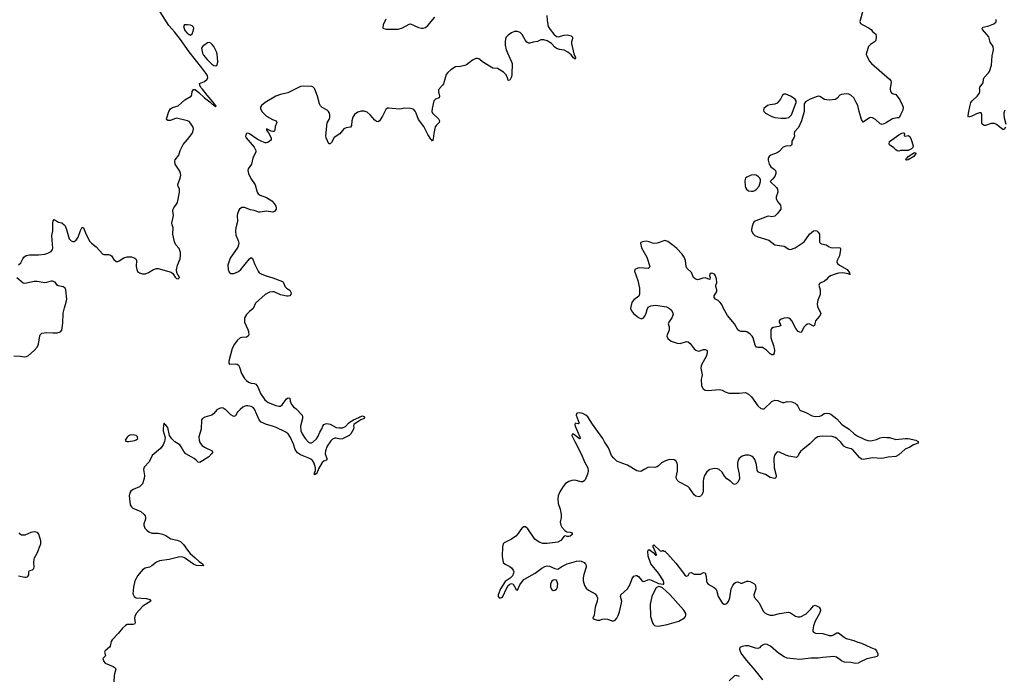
# Model space of a CAD drawing. Header units: inches. Extents: x 1682510 to 1839368, y 640758 to 791543.
# Tile 182 of 186: x 1812545 to 1825251, y 762419 to 770898. Entities that reach past the tile are written whole.
import ezdxf

# ---------------------------------------------------------------- set-up
doc = ezdxf.new("R2010")
doc.units = ezdxf.units.IN
doc.header["$MEASUREMENT"] = 0
for name, color, linetype in [('B8716', 7, 'Continuous'), ('B8717', 7, 'Continuous'), ('B8726', 7, 'Continuous'), ('B8727', 7, 'Continuous')]:
    doc.layers.add(name, color=color, linetype=linetype)

msp = doc.modelspace()

# ---------------------------------------------------------------- linework, layer by layer
at = {"layer": 'B8716', "color": 6}
for points, elevation in [([(1812530, 767731), (1812561, 767759), (1812584, 767810), (1812599, 767830), (1812630, 767852), (1812670, 767861), (1812790, 767860), (1812869, 767871), (1812910, 767881), (1812950, 767903), (1812970, 767930), (1812973, 767947), (1812963, 768050), (1812962, 768110), (1812972, 768170), (1812971, 768270), (1812978, 768302), (1812990, 768317), (1813045, 768285), (1813090, 768273), (1813119, 768250), (1813130, 768235), (1813149, 768189), (1813182, 768070), (1813210, 768041), (1813230, 768032), (1813250, 768034), (1813272, 768050), (1813298, 768090), (1813330, 768177), (1813350, 768217), (1813356, 768216), (1813370, 768211), (1813404, 768124), (1813452, 768032), (1813470, 768010), (1813530, 767964), (1813616, 767870), (1813630, 767864), (1813690, 767867), (1813719, 767859), (1813730, 767850), (1813759, 767799), (1813790, 767777), (1813810, 767777), (1813830, 767784), (1813890, 767821), (1813930, 767835), (1813990, 767835), (1814030, 767820), (1814042, 767810), (1814052, 767790), (1814050, 767710), (1814056, 767670), (1814067, 767647), (1814090, 767627), (1814130, 767617), (1814170, 767617), (1814207, 767633), (1814270, 767674), (1814310, 767686), (1814330, 767687), (1814498, 767638), (1814521, 767621), (1814550, 767571), (1814570, 767554), (1814590, 767551), (1814609, 767570), (1814575, 767630), (1814570, 767669), (1814582, 767730), (1814617, 767810), (1814622, 767850), (1814619, 767890), (1814601, 767941), (1814560, 767990), (1814541, 768030), (1814522, 768130), (1814526, 768210), (1814512, 768250), (1814510, 768270), (1814530, 768370), (1814520, 768430), (1814524, 768450), (1814533, 768470), (1814570, 768517), (1814581, 768539), (1814609, 768670), (1814608, 768710), (1814589, 768750), (1814587, 768770), (1814618, 768850), (1814624, 768890), (1814622, 768910), (1814610, 768941), (1814551, 769030), (1814545, 769070), (1814553, 769090), (1814597, 769150), (1814617, 769210), (1814653, 769287), (1814710, 769350), (1814770, 769430), (1814780, 769450), (1814787, 769490), (1814783, 769510), (1814750, 769563), (1814730, 769583), (1814712, 769592), (1814570, 769624), (1814542, 769618), (1814490, 769596), (1814455, 769595), (1814441, 769610), (1814443, 769630), (1814471, 769710), (1814493, 769747), (1814517, 769763), (1814590, 769787), (1814677, 769863), (1814757, 769910), (1814767, 769930), (1814770, 769971), (1814790, 769996), (1814810, 769994), (1814858, 769958), (1814930, 769890), (1814999, 769839), (1815030, 769807), (1815043, 769803), (1815050, 769789), (1815065, 769785), (1815070, 769774), (1815079, 769781), (1815077, 769790), (1815062, 769802), (1815060, 769810), (1814963, 769923), (1814902, 770000)], 600), ([(1816100, 770000), (1816005, 769955), (1815910, 769931), (1815850, 769910), (1815711, 769830), (1815665, 769790), (1815653, 769770), (1815651, 769750), (1815670, 769710), (1815730, 769652), (1815808, 769608), (1815853, 769593), (1815863, 769570), (1815841, 769519), (1815838, 769470), (1815830, 769455), (1815810, 769454), (1815790, 769460), (1815728, 769490), (1815730, 769470), (1815756, 769436), (1815789, 769370), (1815789, 769350), (1815782, 769338), (1815748, 769312), (1815730, 769306), (1815711, 769309), (1815670, 769323), (1815610, 769354), (1815510, 769422), (1815490, 769432), (1815470, 769427), (1815462, 769410), (1815461, 769390), (1815469, 769370), (1815572, 769250), (1815591, 769210), (1815593, 769190), (1815553, 769110), (1815536, 769030), (1815495, 768970), (1815490, 768950), (1815499, 768910), (1815527, 768847), (1815585, 768765), (1815609, 768670), (1815621, 768650), (1815650, 768630), (1815730, 768600), (1815799, 768559), (1815830, 768525), (1815852, 768490), (1815856, 768470), (1815853, 768450), (1815836, 768424), (1815810, 768414), (1815730, 768424), (1815650, 768412), (1815630, 768414), (1815570, 768435), (1815523, 768443), (1815447, 768473), (1815410, 768471), (1815382, 768450), (1815369, 768430), (1815354, 768390), (1815350, 768370), (1815357, 768290), (1815335, 768210), (1815329, 768169), (1815336, 768116), (1815365, 768045), (1815373, 768010), (1815370, 767990), (1815359, 767961), (1815263, 767817), (1815233, 767730), (1815234, 767674), (1815250, 767636), (1815270, 767622), (1815310, 767622), (1815370, 767646), (1815400, 767670), (1815510, 767811), (1815530, 767825), (1815550, 767812), (1815578, 767738), (1815622, 767650), (1815637, 767630), (1815670, 767611), (1815724, 767590), (1815810, 767563), (1815936, 767516), (1815947, 767507), (1815973, 767450), (1815990, 767430), (1816030, 767403), (1816040, 767390), (1816047, 767370), (1816043, 767350), (1816030, 767334), (1816011, 767329), (1815991, 767329), (1815910, 767343), (1815830, 767382), (1815810, 767385), (1815770, 767380), (1815712, 767348), (1815590, 767238), (1815556, 767170), (1815509, 767131), (1815470, 767090), (1815446, 767050), (1815444, 767010), (1815447, 766990), (1815490, 766897), (1815497, 766870), (1815500, 766830), (1815494, 766810), (1815470, 766797), (1815410, 766795), (1815390, 766788), (1815350, 766754), (1815318, 766710), (1815288, 766650), (1815242, 766490), (1815244, 766464), (1815251, 766451), (1815330, 766453), (1815350, 766448), (1815370, 766435), (1815383, 766410), (1815407, 766330), (1815444, 766264), (1815470, 766237), (1815498, 766218), (1815530, 766206), (1815570, 766202), (1815591, 766191), (1815616, 766156), (1815654, 766070), (1815710, 765989), (1815750, 765955), (1815850, 765917), (1815890, 765908), (1815910, 765909), (1815930, 765923), (1815990, 766002), (1816010, 766013), (1816030, 766011), (1816036, 765970), (1816051, 765930), (1816078, 765898), (1816111, 765871), (1816190, 765790), (1816196, 765770), (1816195, 765750), (1816168, 765650), (1816174, 765590), (1816192, 765550), (1816229, 765489), (1816270, 765444), (1816290, 765433), (1816310, 765434), (1816330, 765443), (1816375, 765485), (1816398, 765522), (1816417, 765570), (1816444, 765616), (1816457, 765650), (1816470, 765670), (1816490, 765680), (1816510, 765683), (1816550, 765676), (1816630, 765634), (1816673, 765627), (1816710, 765628), (1816750, 765645), (1816789, 765690), (1816810, 765705), (1816852, 765730), (1816921, 765759), (1816935, 765770), (1816970, 765781), (1816979, 765779), (1816993, 765770), (1816990, 765750), (1816949, 765731), (1816910, 765705), (1816886, 765694), (1816856, 765670), (1816851, 765650), (1816856, 765630), (1816853, 765610), (1816820, 765550), (1816797, 765530), (1816710, 765484), (1816682, 765482), (1816630, 765494), (1816610, 765493), (1816580, 765480), (1816559, 765461), (1816511, 765389), (1816490, 765330), (1816486, 765290), (1816509, 765230), (1816507, 765213), (1816470, 765196), (1816450, 765178), (1816403, 765097), (1816383, 765050), (1816370, 765034), (1816350, 765022), (1816348, 765048), (1816362, 765078), (1816363, 765110), (1816343, 765170), (1816325, 765205), (1816304, 765224), (1816278, 765238), (1816170, 765277), (1816130, 765306), (1816099, 765350), (1816077, 765417), (1816041, 765501), (1816010, 765548), (1815970, 765578), (1815853, 765633), (1815806, 765650), (1815730, 765669), (1815662, 765702), (1815637, 765730), (1815577, 765870), (1815559, 765890), (1815530, 765904), (1815490, 765911), (1815470, 765910), (1815450, 765906), (1815426, 765894), (1815390, 765865), (1815356, 765830), (1815330, 765783), (1815310, 765773), (1815270, 765796), (1815210, 765857), (1815170, 765881), (1815150, 765884), (1815122, 765878), (1815090, 765861), (1815050, 765814), (1815023, 765790), (1814934, 765766), (1814904, 765750), (1814890, 765730), (1814886, 765610), (1814858, 765510), (1814860, 765470), (1814876, 765430), (1814901, 765401), (1814930, 765379), (1815028, 765330), (1815032, 765310), (1815020, 765290), (1814985, 765255), (1814870, 765178), (1814850, 765183), (1814824, 765210), (1814796, 765230), (1814690, 765290), (1814662, 765322), (1814630, 765384), (1814610, 765410), (1814548, 765448), (1814507, 765487), (1814479, 765530), (1814456, 765630), (1814430, 765662), (1814414, 765674), (1814410, 765686), (1814400, 765660), (1814395, 765610), (1814396, 765590), (1814422, 765502), (1814415, 765450), (1814396, 765410), (1814361, 765359), (1814255, 765270), (1814215, 765190), (1814150, 765119), (1814143, 765090), (1814154, 765010), (1814153, 764973), (1814130, 764905), (1814090, 764864), (1814008, 764832), (1813980, 764810), (1813966, 764790), (1813958, 764750), (1813972, 764632), (1813986, 764606), (1814003, 764590), (1814110, 764547), (1814150, 764510), (1814164, 764490), (1814170, 764470), (1814168, 764450), (1814146, 764390), (1814145, 764370), (1814160, 764330), (1814185, 764305), (1814210, 764285), (1814249, 764269), (1814330, 764267), (1814390, 764253), (1814430, 764236), (1814496, 764196), (1814579, 764179), (1814621, 764161), (1814661, 764121), (1814710, 764046), (1814744, 764004), (1814811, 763950), (1814861, 763901), (1814904, 763870), (1814913, 763853), (1814922, 763850), (1814894, 763846), (1814828, 763850), (1814790, 763866), (1814670, 763950), (1814650, 763957), (1814610, 763960), (1814474, 763926), (1814348, 763910), (1814310, 763892), (1814250, 763844), (1814222, 763830), (1814164, 763816), (1814130, 763794), (1814070, 763723), (1814030, 763650), (1814012, 763572), (1814006, 763486), (1814023, 763450), (1814050, 763432), (1814183, 763423), (1814223, 763410), (1814239, 763390), (1814133, 763327), (1814050, 763230), (1814031, 763190), (1814028, 763168), (1814035, 763110), (1814027, 763093), (1814010, 763087), (1813933, 763087), (1813910, 763075), (1813870, 763039), (1813818, 762970), (1813739, 762890), (1813727, 762870), (1813712, 762810), (1813704, 762796), (1813648, 762750), (1813641, 762730), (1813652, 762690), (1813650, 762678), (1813619, 762650), (1813631, 762610), (1813650, 762591), (1813750, 762547), (1813777, 762530), (1813787, 762510), (1813768, 762452), (1813765, 762430), (1813759, 762350)], 600), ([(1817957, 770000), (1817951, 769990), (1817948, 769968), (1817962, 769910), (1817957, 769890), (1817909, 769871), (1817890, 769850), (1817867, 769750), (1817865, 769710), (1817873, 769690), (1817950, 769616), (1817963, 769590), (1817958, 769570), (1817923, 769537), (1817907, 769513), (1817888, 769430), (1817880, 769360), (1817870, 769329), (1817864, 769344), (1817850, 769356), (1817810, 769413), (1817759, 769519), (1817690, 769610), (1817663, 769690), (1817650, 769715), (1817630, 769736), (1817610, 769747), (1817590, 769751), (1817510, 769755), (1817450, 769743), (1817350, 769750), (1817310, 769757), (1817290, 769753), (1817270, 769739), (1817226, 769650), (1817190, 769592), (1817170, 769578), (1817150, 769585), (1817130, 769600), (1817069, 769669), (1817030, 769704), (1816990, 769716), (1816950, 769715), (1816910, 769705), (1816867, 769673), (1816843, 769637), (1816830, 769590), (1816827, 769533), (1816813, 769510), (1816759, 769501), (1816730, 769488), (1816675, 769425), (1816605, 769375), (1816570, 769312), (1816550, 769293), (1816534, 769294), (1816501, 769370), (1816496, 769396), (1816513, 769567), (1816538, 769610), (1816546, 769634), (1816549, 769670), (1816543, 769690), (1816532, 769712), (1816513, 769730), (1816450, 769765), (1816427, 769787), (1816413, 769813), (1816388, 769908), (1816353, 770000)], 600), ([(1812470, 766556), (1812550, 766553), (1812610, 766544), (1812632, 766548), (1812658, 766562), (1812730, 766624), (1812772, 766670), (1812790, 766710), (1812804, 766816), (1812810, 766830), (1812830, 766849), (1812890, 766858), (1812973, 766853), (1813030, 766856), (1813070, 766867), (1813088, 766890), (1813101, 766979), (1813108, 767110), (1813122, 767178), (1813146, 767250), (1813152, 767290), (1813139, 767410), (1813131, 767430), (1813120, 767440), (1813107, 767447), (1813042, 767462), (1813029, 767470), (1813001, 767510), (1812970, 767521), (1812950, 767520), (1812890, 767502), (1812870, 767501), (1812770, 767516), (1812730, 767516), (1812610, 767492), (1812590, 767497), (1812510, 767563)], 600), ([(1820000, 765586), (1819935, 765675), (1819876, 765770), (1819850, 765793), (1819810, 765812), (1819770, 765820), (1819742, 765818), (1819729, 765811), (1819727, 765790), (1819763, 765690), (1819758, 765682), (1819750, 765679), (1819712, 765688), (1819708, 765672), (1819713, 765650), (1819775, 765510), (1819776, 765490), (1819770, 765485), (1819690, 765544), (1819674, 765546), (1819671, 765530), (1819707, 765450), (1819789, 765290), (1819838, 765178), (1819875, 765110), (1819879, 765070), (1819871, 765030), (1819843, 764957), (1819830, 764943), (1819810, 764932), (1819790, 764929), (1819710, 764950), (1819670, 764948), (1819630, 764935), (1819590, 764908), (1819559, 764870), (1819517, 764803), (1819495, 764750), (1819488, 764710), (1819492, 764650), (1819519, 764579), (1819533, 764510), (1819532, 764468), (1819520, 764410), (1819527, 764370), (1819543, 764343), (1819580, 764300), (1819606, 764286), (1819650, 764281), (1819673, 764273), (1819676, 764270), (1819674, 764250), (1819650, 764230), (1819630, 764223), (1819610, 764224), (1819590, 764231), (1819570, 764230), (1819530, 764175), (1819490, 764152), (1819350, 764134), (1819295, 764135), (1819250, 764151), (1819191, 764190), (1819103, 764323), (1819070, 764349), (1819050, 764348), (1819030, 764338), (1819010, 764316), (1818976, 764264), (1818947, 764230), (1818890, 764191), (1818796, 764144), (1818785, 764130), (1818774, 764090), (1818770, 763970), (1818786, 763890), (1818808, 763868), (1818870, 763838), (1818890, 763822), (1818915, 763790), (1818920, 763770), (1818919, 763750), (1818903, 763717), (1818874, 763686), (1818810, 763644), (1818751, 763550), (1818720, 763470), (1818721, 763450), (1818734, 763434), (1818750, 763431), (1818770, 763439), (1818781, 763450), (1818827, 763553), (1818849, 763590), (1818869, 763611), (1818890, 763618), (1818911, 763611), (1818946, 763550), (1818950, 763534), (1818970, 763532), (1819001, 763599), (1819032, 763648), (1819051, 763669), (1819195, 763750), (1819284, 763816), (1819323, 763837), (1819350, 763845), (1819382, 763842), (1819450, 763813), (1819490, 763803), (1819543, 763837), (1819610, 763870), (1819730, 763906), (1819769, 763909), (1819790, 763905), (1819830, 763888), (1819847, 763867), (1819854, 763850), (1819854, 763830), (1819824, 763736), (1819815, 763690), (1819816, 763650), (1819833, 763590), (1819856, 763556), (1819883, 763530), (1819970, 763485), (1819994, 763454), (1820000, 763432)], 700), ([(1812530, 763716), (1812610, 763698), (1812630, 763701), (1812651, 763710), (1812661, 763730), (1812661, 763770), (1812670, 763786), (1812710, 763792), (1812729, 763811), (1812733, 763830), (1812729, 763890), (1812732, 763930), (1812738, 763950), (1812772, 764008), (1812820, 764130), (1812819, 764170), (1812793, 764253), (1812776, 764276), (1812730, 764284), (1812690, 764275), (1812610, 764242), (1812570, 764241), (1812550, 764253), (1812540, 764270)], 600), ([(1820000, 763425), (1819995, 763390), (1819969, 763310), (1819959, 763210), (1819939, 763170), (1819958, 763158), (1820000, 763146)], 700)]:
    msp.add_lwpolyline(points, dxfattribs=dict(at, elevation=elevation))
for points, elevation in [([(1814010, 765537), (1813968, 765532), (1813950, 765524), (1813930, 765509), (1813906, 765470), (1813916, 765456), (1813931, 765451), (1813951, 765451), (1814030, 765466), (1814050, 765471), (1814069, 765490), (1814065, 765510), (1814048, 765530)], 600), ([(1819450, 763667), (1819430, 763662), (1819413, 763647), (1819396, 763610), (1819395, 763570), (1819410, 763540), (1819430, 763527), (1819450, 763530), (1819470, 763546), (1819483, 763570), (1819486, 763590), (1819488, 763610), (1819481, 763641), (1819470, 763659)], 700)]:
    msp.add_lwpolyline(points, close=True, dxfattribs=dict(at, elevation=elevation))
at = {"layer": 'B8717', "color": 6, "elevation": 600}
for points in [[(1814902, 770000), (1814883, 770023), (1814868, 770050), (1814867, 770073), (1814930, 770099), (1814964, 770130), (1814972, 770150), (1814970, 770170), (1814960, 770190), (1814897, 770277), (1814730, 770484), (1814621, 770641), (1814542, 770742), (1814470, 770823), (1814357, 770997)], [(1817270, 770904), (1817235, 770830), (1817231, 770790), (1817243, 770783), (1817276, 770776), (1817430, 770777), (1817486, 770794), (1817570, 770840), (1817590, 770842), (1817690, 770796), (1817730, 770786), (1817750, 770786), (1817782, 770798), (1817810, 770821), (1817902, 770930)], [(1819348, 770950), (1819350, 770890), (1819366, 770810), (1819389, 770770), (1819436, 770710), (1819470, 770680), (1819495, 770675), (1819570, 770699), (1819610, 770704), (1819662, 770690), (1819676, 770676), (1819679, 770670), (1819677, 770650), (1819667, 770613), (1819666, 770590), (1819697, 770457), (1819716, 770410), (1819713, 770387), (1819690, 770404), (1819662, 770442), (1819619, 770479), (1819570, 770503), (1819510, 770511), (1819470, 770525), (1819450, 770541), (1819408, 770590), (1819350, 770626), (1819310, 770636), (1819270, 770636), (1819226, 770614), (1819173, 770607), (1819130, 770594), (1819110, 770596), (1819090, 770608), (1819070, 770630), (1819028, 770708), (1819005, 770730), (1818970, 770746), (1818950, 770747), (1818930, 770744), (1818890, 770728), (1818850, 770699), (1818823, 770670), (1818814, 770650), (1818808, 770610), (1818810, 770570), (1818823, 770510), (1818893, 770353), (1818898, 770330), (1818895, 770190), (1818890, 770158), (1818870, 770115), (1818850, 770113), (1818840, 770150), (1818820, 770190), (1818790, 770221), (1818710, 770267), (1818650, 770273), (1818530, 770346), (1818470, 770394), (1818450, 770398), (1818430, 770395), (1818390, 770376), (1818310, 770314), (1818290, 770304), (1818230, 770293), (1818170, 770288), (1818109, 770250), (1818070, 770215), (1818050, 770190), (1818012, 770068), (1818000, 770050), (1817962, 770010), (1817957, 770000)], [(1816353, 770000), (1816350, 770009), (1816330, 770029), (1816314, 770034), (1816210, 770040), (1816170, 770033), (1816100, 770000)]]:
    msp.add_lwpolyline(points, dxfattribs=at)
for points in [[(1814710, 770833), (1814672, 770829), (1814660, 770810), (1814677, 770757), (1814705, 770725), (1814730, 770705), (1814750, 770699), (1814770, 770714), (1814785, 770750), (1814791, 770790), (1814784, 770804), (1814770, 770819), (1814748, 770828)], [(1814990, 770602), (1814970, 770598), (1814904, 770550), (1814890, 770530), (1814906, 770466), (1814919, 770439), (1814963, 770383), (1815025, 770325), (1815050, 770308), (1815070, 770301), (1815090, 770307), (1815100, 770350), (1815099, 770410), (1815093, 770453), (1815083, 770484), (1815050, 770550), (1815030, 770575), (1815010, 770594)]]:
    msp.add_lwpolyline(points, close=True, dxfattribs=at)
at = {"layer": 'B8726', "color": 6, "elevation": 700}
for points in [[(1823778, 770000), (1823784, 769970), (1823794, 769954), (1823810, 769945), (1823852, 769932), (1823870, 769911), (1823902, 769862), (1823939, 769790), (1823945, 769770), (1823942, 769730), (1823909, 769670), (1823899, 769641), (1823891, 769629), (1823869, 769629), (1823810, 769616), (1823719, 769561), (1823675, 769545), (1823650, 769552), (1823590, 769608), (1823548, 769631), (1823530, 769633), (1823510, 769629), (1823430, 769574), (1823410, 769609), (1823379, 769710), (1823362, 769790), (1823338, 769830), (1823311, 769890), (1823270, 769924), (1823244, 769936), (1823210, 769942), (1823149, 769931), (1823130, 769924), (1823096, 769884), (1823072, 769868), (1822990, 769858), (1822930, 769865), (1822870, 769904), (1822850, 769909), (1822835, 769905), (1822746, 769870), (1822685, 769835), (1822668, 769812), (1822670, 769750), (1822666, 769710), (1822635, 769590), (1822594, 769506), (1822545, 769450), (1822538, 769430), (1822543, 769390), (1822540, 769379), (1822509, 769330), (1822508, 769292), (1822503, 769277), (1822490, 769270), (1822430, 769265), (1822396, 769250), (1822344, 769196), (1822320, 769180), (1822240, 769150), (1822216, 769130), (1822205, 769110), (1822202, 769082), (1822216, 769030), (1822238, 768998), (1822285, 768965), (1822296, 768950), (1822303, 768930), (1822303, 768910), (1822288, 768872), (1822261, 768839), (1822231, 768810), (1822312, 768732), (1822325, 768710), (1822330, 768670), (1822308, 768610), (1822306, 768590), (1822326, 768550), (1822362, 768502), (1822368, 768470), (1822365, 768450), (1822321, 768390), (1822290, 768362), (1822250, 768354), (1822210, 768361), (1822190, 768356), (1822024, 768290), (1822008, 768270), (1821995, 768230), (1821988, 768190), (1821990, 768170), (1822010, 768131), (1822032, 768112), (1822072, 768092), (1822210, 768049), (1822290, 767990), (1822410, 767973), (1822470, 767933), (1822490, 767932), (1822550, 767952), (1822667, 768030), (1822738, 768130), (1822789, 768170), (1822810, 768176), (1822830, 768171), (1822850, 768155), (1822865, 768130), (1822868, 768110), (1822865, 768030), (1822876, 768010), (1822890, 768002), (1822950, 767991), (1822990, 767963), (1823010, 767955), (1823032, 767952), (1823110, 767957), (1823133, 767950), (1823138, 767930), (1823124, 767850), (1823093, 767790), (1823089, 767770), (1823099, 767750), (1823123, 767730), (1823221, 767670), (1823255, 767630), (1823254, 767614), (1823262, 767610), (1823252, 767608), (1823235, 767615), (1823167, 767627), (1823110, 767623), (1823070, 767613), (1823006, 767590), (1822978, 767570), (1822956, 767544), (1822930, 767521), (1822864, 767490), (1822856, 767470), (1822873, 767410), (1822875, 767350), (1822844, 767276), (1822835, 767230), (1822842, 767190), (1822882, 767110), (1822881, 767099), (1822867, 767070), (1822815, 767010), (1822808, 766990), (1822803, 766950), (1822790, 766941), (1822731, 766971), (1822710, 766967), (1822690, 766955), (1822670, 766931), (1822630, 766857), (1822610, 766861), (1822590, 766872), (1822559, 766910), (1822510, 767009), (1822490, 767032), (1822470, 767042), (1822450, 767046), (1822410, 767043), (1822370, 767032), (1822344, 767010), (1822345, 766990), (1822360, 766970), (1822368, 766950), (1822342, 766938), (1822270, 766925), (1822248, 766912), (1822238, 766890), (1822240, 766790), (1822272, 766690), (1822284, 766630), (1822280, 766590), (1822270, 766570), (1822250, 766572), (1822230, 766584), (1822184, 766630), (1822130, 766664), (1822110, 766667), (1822070, 766664), (1822051, 766671), (1822035, 766695), (1822010, 766789), (1821998, 766810), (1821970, 766839), (1821930, 766865), (1821910, 766870), (1821850, 766872), (1821830, 766878), (1821813, 766893), (1821769, 766969), (1821679, 767079), (1821625, 767170), (1821609, 767210), (1821585, 767245), (1821557, 767270), (1821523, 767290), (1821507, 767310), (1821505, 767330), (1821542, 767390), (1821541, 767410), (1821527, 767453), (1821529, 767470), (1821542, 767498), (1821538, 767550), (1821525, 767590), (1821511, 767610), (1821490, 767622), (1821470, 767625), (1821450, 767610), (1821446, 767590), (1821453, 767567), (1821450, 767545), (1821390, 767563), (1821360, 767560), (1821310, 767542), (1821290, 767540), (1821261, 767550), (1821241, 767570), (1821214, 767634), (1821156, 767690), (1821145, 767710), (1821135, 767790), (1821120, 767830), (1821092, 767870), (1821025, 767945), (1820996, 767970), (1820910, 768033), (1820870, 768046), (1820770, 768014), (1820733, 768007), (1820710, 768012), (1820669, 768030), (1820630, 768037), (1820582, 768030), (1820561, 768019), (1820556, 768010), (1820570, 767950), (1820637, 767830), (1820676, 767710), (1820667, 767693), (1820653, 767687), (1820545, 767695), (1820522, 767690), (1820482, 767670), (1820478, 767650), (1820522, 767530), (1820544, 767430), (1820545, 767354), (1820534, 767326), (1820470, 767280), (1820450, 767254), (1820434, 767210), (1820429, 767170), (1820439, 767139), (1820465, 767105), (1820530, 767051), (1820570, 767035), (1820590, 767044), (1820613, 767070), (1820631, 767110), (1820643, 767157), (1820655, 767185), (1820690, 767204), (1820750, 767210), (1820890, 767188), (1820930, 767168), (1820950, 767150), (1820970, 767123), (1820976, 767090), (1820962, 767050), (1820920, 766990), (1820915, 766970), (1820925, 766930), (1820926, 766890), (1820899, 766830), (1820897, 766810), (1820910, 766783), (1820950, 766748), (1821030, 766722), (1821070, 766718), (1821150, 766741), (1821170, 766736), (1821197, 766717), (1821250, 766648), (1821270, 766631), (1821290, 766621), (1821310, 766619), (1821370, 766639), (1821390, 766641), (1821410, 766631), (1821417, 766617), (1821417, 766590), (1821405, 766550), (1821349, 766450), (1821340, 766430), (1821336, 766396), (1821350, 766310), (1821339, 766250), (1821344, 766170), (1821363, 766130), (1821390, 766113), (1821430, 766109), (1821570, 766121), (1821610, 766112), (1821650, 766091), (1821696, 766076), (1821830, 766074), (1821910, 766084), (1821950, 766062), (1821987, 766027), (1822070, 765910), (1822110, 765879), (1822130, 765872), (1822150, 765875), (1822250, 765967), (1822290, 765984), (1822330, 765982), (1822390, 765956), (1822410, 765956), (1822450, 765969), (1822510, 765963), (1822550, 765946), (1822568, 765930), (1822587, 765907), (1822610, 765857), (1822619, 765850), (1822690, 765824), (1822770, 765782), (1822810, 765775), (1822870, 765780), (1822890, 765789), (1822926, 765814), (1822950, 765819), (1822990, 765814), (1823010, 765806), (1823090, 765745), (1823155, 765670), (1823250, 765610), (1823312, 765552), (1823350, 765526), (1823450, 765475), (1823490, 765464), (1823530, 765461), (1823603, 765477), (1823650, 765498), (1823686, 765506), (1823730, 765501), (1823770, 765503), (1823850, 765476), (1823970, 765491), (1824010, 765491), (1824111, 765470), (1824139, 765450), (1824141, 765430), (1824078, 765410), (1824030, 765377), (1823970, 765353), (1823890, 765279), (1823850, 765258), (1823750, 765247), (1823670, 765230), (1823550, 765240), (1823430, 765218), (1823410, 765224), (1823384, 765244), (1823300, 765340), (1823276, 765356), (1823210, 765373), (1823179, 765390), (1823141, 765441), (1823090, 765489), (1823070, 765502), (1823030, 765515), (1822910, 765522), (1822870, 765517), (1822846, 765510), (1822810, 765490), (1822741, 765419), (1822649, 765350), (1822620, 765320), (1822599, 765290), (1822590, 765265), (1822570, 765245), (1822470, 765261), (1822430, 765275), (1822350, 765314), (1822330, 765316), (1822310, 765310), (1822284, 765276), (1822275, 765230), (1822279, 765110), (1822306, 765010), (1822306, 764990), (1822290, 764974), (1822230, 764987), (1822170, 765026), (1822089, 765049), (1822070, 765060), (1822061, 765081), (1822054, 765154), (1822030, 765220), (1822010, 765248), (1821997, 765257), (1821970, 765270), (1821950, 765274), (1821910, 765273), (1821870, 765260), (1821830, 765232), (1821816, 765210), (1821808, 765170), (1821809, 765130), (1821829, 765030), (1821832, 764970), (1821817, 764930), (1821790, 764903), (1821770, 764898), (1821750, 764905), (1821717, 764937), (1821670, 764971), (1821642, 765002), (1821610, 765055), (1821570, 765090), (1821550, 765098), (1821510, 765103), (1821450, 765091), (1821410, 765058), (1821384, 765010), (1821371, 764970), (1821366, 764934), (1821364, 764810), (1821359, 764790), (1821342, 764758), (1821330, 764746), (1821310, 764736), (1821270, 764747), (1821250, 764763), (1821190, 764850), (1821166, 764870), (1821052, 764932), (1821030, 764950), (1821019, 764970), (1821018, 764990), (1821035, 765070), (1821033, 765150), (1821028, 765170), (1821010, 765201), (1820990, 765213), (1820930, 765217), (1820878, 765202), (1820825, 765175), (1820790, 765136), (1820770, 765122), (1820743, 765117), (1820670, 765118), (1820650, 765114), (1820610, 765096), (1820570, 765070), (1820550, 765063), (1820510, 765071), (1820390, 765147), (1820315, 765170), (1820250, 765198), (1820210, 765234), (1820182, 765270), (1820142, 765370), (1820090, 765445), (1820069, 765490), (1820000, 765586)], [(1825264, 769510), (1825250, 769478), (1825230, 769479), (1825150, 769546), (1825125, 769555), (1825082, 769558), (1825010, 769532), (1824992, 769532), (1824978, 769538), (1824967, 769547), (1824962, 769562), (1824962, 769670), (1824953, 769693), (1824930, 769693), (1824890, 769681), (1824830, 769650), (1824790, 769639), (1824786, 769650), (1824790, 769690), (1824808, 769792), (1824820, 769830), (1824835, 769850), (1824900, 769910), (1824931, 769950), (1824936, 769970), (1824933, 770000)], [(1825258, 769730), (1825246, 769694), (1825245, 769670), (1825249, 769630), (1825270, 769550)], [(1820000, 763146), (1820010, 763144), (1820030, 763145), (1820062, 763158), (1820090, 763163), (1820130, 763156), (1820190, 763135), (1820210, 763134), (1820230, 763146), (1820250, 763170), (1820270, 763205), (1820286, 763250), (1820313, 763370), (1820314, 763390), (1820296, 763450), (1820302, 763470), (1820388, 763550), (1820421, 763610), (1820450, 763684), (1820470, 763712), (1820500, 763720), (1820510, 763719), (1820529, 763709), (1820570, 763659), (1820590, 763644), (1820610, 763646), (1820650, 763667), (1820670, 763669), (1820700, 763660), (1820790, 763617), (1820850, 763608), (1820858, 763610), (1820859, 763630), (1820852, 763650), (1820790, 763750), (1820689, 763870), (1820653, 763970), (1820650, 764034), (1820654, 764046), (1820670, 764056), (1820719, 764019), (1820750, 763985), (1820758, 763982), (1820766, 763990), (1820758, 763998), (1820755, 764015), (1820721, 764090), (1820718, 764110), (1820730, 764116), (1820810, 764041), (1820830, 764034), (1820838, 764042), (1820850, 764045), (1820857, 764037), (1820870, 764035), (1820910, 763998), (1821010, 763879), (1821109, 763749), (1821130, 763727), (1821150, 763714), (1821170, 763719), (1821190, 763756), (1821210, 763758), (1821250, 763738), (1821330, 763740), (1821370, 763761), (1821390, 763755), (1821403, 763710), (1821407, 763650), (1821414, 763630), (1821430, 763608), (1821506, 763566), (1821527, 763547), (1821537, 763530), (1821557, 763450), (1821610, 763366), (1821630, 763350), (1821650, 763349), (1821670, 763361), (1821690, 763386), (1821708, 763432), (1821728, 763550), (1821747, 763590), (1821770, 763620), (1821790, 763637), (1821810, 763641), (1821850, 763624), (1821870, 763620), (1821930, 763646), (1821950, 763648), (1821970, 763644), (1822030, 763611), (1822040, 763590), (1822043, 763550), (1822018, 763470), (1822023, 763443), (1822088, 763368), (1822141, 763261), (1822161, 763241), (1822190, 763221), (1822230, 763208), (1822270, 763207), (1822350, 763232), (1822468, 763248), (1822490, 763239), (1822557, 763197), (1822587, 763187), (1822610, 763187), (1822630, 763192), (1822693, 763227), (1822750, 763280), (1822790, 763329), (1822810, 763340), (1822862, 763310), (1822876, 763290), (1822879, 763270), (1822868, 763232), (1822810, 763130), (1822787, 763070), (1822778, 763018), (1822782, 763001), (1822790, 762988), (1822816, 762976), (1822910, 762970), (1822990, 762948), (1823010, 762947), (1823030, 762948), (1823046, 762954), (1823090, 762982), (1823110, 762982), (1823183, 762923), (1823210, 762907), (1823310, 762880), (1823360, 762860), (1823410, 762846), (1823530, 762790), (1823570, 762776), (1823583, 762770), (1823602, 762750), (1823619, 762710), (1823618, 762690), (1823604, 762676), (1823574, 762666), (1823475, 762645), (1823393, 762607), (1823365, 762590), (1823330, 762585), (1823270, 762598), (1823190, 762601), (1823150, 762619), (1823085, 762665), (1823050, 762674), (1822910, 762662), (1822850, 762652), (1822754, 762654), (1822610, 762638), (1822450, 762654), (1822410, 762670), (1822336, 762716), (1822232, 762810), (1822189, 762831), (1822170, 762834), (1822146, 762830), (1822110, 762808), (1822090, 762788), (1822070, 762780), (1822041, 762781), (1821950, 762811), (1821910, 762811), (1821870, 762805), (1821840, 762790), (1821833, 762770), (1821847, 762730), (1821863, 762703), (1821922, 762622), (1822030, 762500), (1822130, 762375)], [(1820000, 763432), (1820001, 763430), (1820000, 763425)], [(1821835, 762415), (1821790, 762431), (1821770, 762427), (1821699, 762361)]]:
    msp.add_lwpolyline(points, dxfattribs=at)
for points in [[(1822410, 769934), (1822390, 769921), (1822361, 769870), (1822319, 769821), (1822290, 769805), (1822230, 769800), (1822195, 769790), (1822148, 769750), (1822142, 769730), (1822148, 769710), (1822168, 769690), (1822250, 769647), (1822290, 769635), (1822370, 769625), (1822430, 769627), (1822470, 769636), (1822489, 769650), (1822503, 769670), (1822566, 769830), (1822566, 769850), (1822551, 769871), (1822490, 769910), (1822430, 769934)], [(1823972, 769392), (1824010, 769401), (1824030, 769390), (1824050, 769350), (1824075, 769270), (1824070, 769248), (1824051, 769229), (1824010, 769208), (1823910, 769208), (1823890, 769201), (1823870, 769204), (1823850, 769216), (1823823, 769243), (1823770, 769281), (1823766, 769290), (1823770, 769325), (1823889, 769411), (1823930, 769431), (1823950, 769438), (1823956, 769436), (1823962, 769430), (1823958, 769398)], [(1823990, 769082), (1823982, 769090), (1823989, 769110), (1824002, 769118), (1824009, 769131), (1824090, 769182), (1824110, 769174), (1824110, 769168), (1824082, 769130), (1824010, 769088)], [(1822030, 768894), (1821982, 768890), (1821930, 768866), (1821911, 768850), (1821904, 768816), (1821907, 768750), (1821910, 768730), (1821923, 768710), (1821950, 768689), (1821990, 768683), (1822010, 768685), (1822030, 768691), (1822053, 768710), (1822087, 768750), (1822106, 768810), (1822105, 768830), (1822096, 768850), (1822079, 768870), (1822050, 768889)], [(1820790, 763580), (1820760, 763560), (1820719, 763490), (1820702, 763450), (1820681, 763350), (1820687, 763190), (1820710, 763110), (1820722, 763090), (1820736, 763076), (1820752, 763070), (1820790, 763068), (1820901, 763090), (1821050, 763131), (1821124, 763176), (1821137, 763190), (1821143, 763210), (1821139, 763230), (1821114, 763274), (1820935, 763475), (1820840, 763560), (1820810, 763576)]]:
    msp.add_lwpolyline(points, close=True, dxfattribs=at)
at = {"layer": 'B8727', "color": 6, "elevation": 700}
for points in [[(1823424, 771010), (1823388, 770872), (1823397, 770850), (1823424, 770830), (1823508, 770788), (1823531, 770770), (1823550, 770743), (1823591, 770710), (1823598, 770678), (1823592, 770630), (1823575, 770610), (1823525, 770575), (1823500, 770550), (1823472, 770470), (1823469, 770450), (1823475, 770430), (1823508, 770368), (1823539, 770330), (1823770, 770130), (1823786, 770110), (1823792, 770090), (1823776, 770010), (1823778, 770000)], [(1824933, 770000), (1824932, 770010), (1824935, 770025), (1824976, 770084), (1824983, 770130), (1824991, 770149), (1825048, 770210), (1825060, 770230), (1825084, 770310), (1825095, 770430), (1825110, 770510), (1825105, 770550), (1825069, 770609), (1825050, 770676), (1824968, 770770), (1824966, 770790), (1824980, 770800), (1825050, 770818), (1825117, 770843), (1825144, 770870), (1825147, 770890), (1825141, 770901)]]:
    msp.add_lwpolyline(points, dxfattribs=at)

doc.saveas('drawing.dxf')
